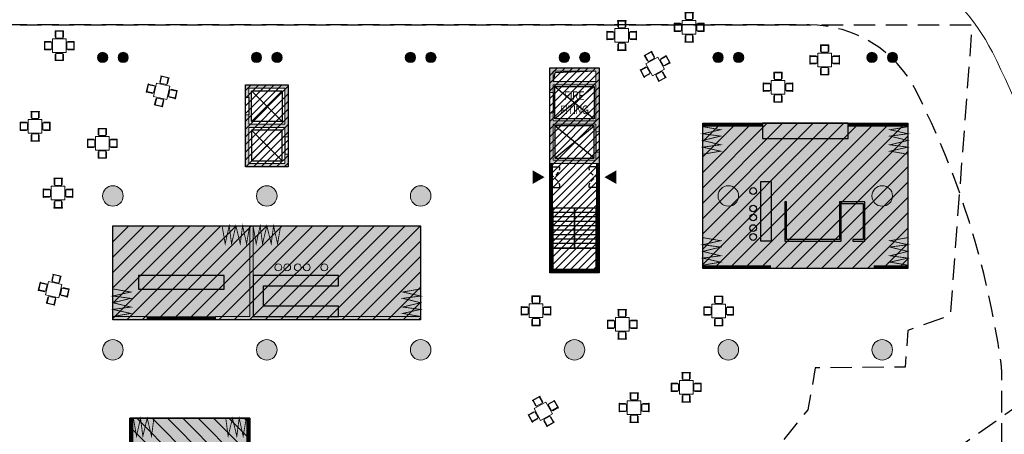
# Model space of a CAD drawing. Header units: millimetres. Extents: x -1402 to -179, y -280 to 6164.
# Tile 23 of 212: x -462 to -404, y 132 to 156. Entities that reach past the tile are written whole.
import ezdxf
from ezdxf.xclip import XClip

# ---------------------------------------------------------------- set-up
doc = ezdxf.new("R2010")
doc.units = ezdxf.units.MM
doc.header["$XCLIPFRAME"] = 0
doc.linetypes.add('AJN-Projection', pattern=[0.375, 0.25, -0.125])
doc.layers.get('0').update_dxf_attribs({"linetype": 'CONTINUOUS'})
doc.layers.get('DEFPOINTS').update_dxf_attribs({"linetype": 'CONTINUOUS'})
for name, color, linetype, lineweight in [('AJN-2-POT 120', 2, 'CONTINUOUS', 20), ('AJN-2-POT 60', 2, 'CONTINUOUS', 20), ('AJN-2-SBT-C', 2, 'CONTINUOUS', 20), ('AJN-4-PRT-C', 41, 'CONTINUOUS', 30), ('AJN-5-ASC-C', 230, 'CONTINUOUS', 30), ('AJN-7-500-A', 10, 'CONTINUOUS', 18), ('AJN-8-252-H', 252, 'CONTINUOUS', 20), ('AJN-9-CIRCULATION-CAR', 251, 'CONTINUOUS', 5)]:
    doc.layers.add(name, color=color, linetype=linetype, lineweight=lineweight)
for name, color, linetype, true_color in [('AJN-2-SBT-H', 7, 'CONTINUOUS', 0x6e6e6e), ('AJN-8-254-H-CLAIR', 7, 'CONTINUOUS', 0xededed), ('AJN-9-SRF-MARINHORIZON-CIRUCLATION 100 %', 7, 'CONTINUOUS', 0xd100d1), ('AJN-9-SRF-MARINHORIZON-RETAIL', 7, 'CONTINUOUS', 0xde2128)]:
    doc.layers.add(name, color=color, linetype=linetype, true_color=true_color)
for name, color, linetype in [('AJN-2-SBT-P', 251, 'AJN-Projection'), ('AJN-2-SBT-V', 51, 'CONTINUOUS'), ('AJN-3-MEX-V', 141, 'CONTINUOUS'), ('AJN-4-PRT-P', 42, 'AJN-Projection'), ('AJN-8-251-H', 251, 'CONTINUOUS')]:
    doc.layers.add(name, color=color, linetype=linetype)
doc.styles.get("Standard").update_dxf_attribs({"font": 'rs.shx', "bigfont": 'hztxt.shx'})

# ---------------------------------------------------------------- blocks, each defined once
blk = doc.blocks.new('A$C72D20337')
at = {"layer": 'AJN-8-254-H-CLAIR'}
h = blk.add_hatch(color=256, dxfattribs=at)
h.dxf.hatch_style = 1
h.paths.add_polyline_path([(0, 8.5), (12, 8.5), (12, 0), (0, 0)])
at = {"layer": 'AJN-9-SRF-MARINHORIZON-RETAIL'}
h = blk.add_hatch(dxfattribs=at)
h.set_pattern_fill('ANSI31', color=256, scale=0.2)
h.set_pattern_definition([(45, (430.7277, -141.2039), (-0.4490128, 0.4490128), [])])
h.paths.add_polyline_path([(0, 8.5), (0, 0), (12, 0), (12, 8.5)])
at = {"layer": 'AJN-3-MEX-V', "color": 132, "lineweight": 0, "ltscale": 1.5, "const_width": 0.05}
for points in [[(0, 8.3), (1.046, 8.12), (0, 7.886), (1.046, 7.748), (0, 7.494), (1.046, 7.24), (0, 7.103), (1.046, 6.868), (0, 6.688)], [(12, 8.3), (10.954, 8.12), (12, 7.886), (10.954, 7.748), (12, 7.494), (10.954, 7.24), (12, 7.103), (10.954, 6.868), (12, 6.688)], [(0, 0.2), (1.046, 0.38), (0, 0.614), (1.046, 0.752), (0, 1.006), (1.046, 1.26), (0, 1.397), (1.046, 1.632), (0, 1.812)], [(12, 0.2), (10.954, 0.38), (12, 0.614), (10.954, 0.752), (12, 1.006), (10.954, 1.26), (12, 1.397), (10.954, 1.632), (12, 1.812)]]:
    blk.add_lwpolyline(points, dxfattribs=at)
at = {"layer": 'AJN-3-MEX-V', "color": 132, "const_width": 0.2, "flags": 128}
for points in [[(0, 8.4), (3.5, 8.4)], [(8.5, 8.4), (12, 8.4)], [(0, 0.1), (4, 0.1)], [(10, 0.1), (12, 0.1)]]:
    blk.add_lwpolyline(points, dxfattribs=at)
at = {"layer": 'AJN-8-251-H'}
for points in [[(0, 8.5), (12, 8.5), (12, 0), (0, 0)], [(3.5, 8.5), (3.5, 7.6), (8.5, 7.6), (8.5, 8.5)], [(3.4, 5.1), (4, 5.1), (4, 1.6), (3.4, 1.6)], [(8.78, 1.6), (9.48, 1.6), (9.48, 3.9), (8, 3.9), (8, 1.7), (4.9, 1.7), (4.9, 3.9), (4.8, 3.9), (4.8, 1.6), (8.1, 1.6), (8.1, 3.8), (9.38, 3.8), (9.38, 1.7), (8.78, 1.7)]]:
    blk.add_lwpolyline(points, close=True, dxfattribs=at)
for centre in [(2.95, 4.538), (2.95, 3.516), (2.95, 2.989), (2.95, 2.369), (2.95, 1.85)]:
    blk.add_circle(centre, 0.2, dxfattribs=at)
at = {"layer": 'AJN-9-SRF-MARINHORIZON-RETAIL'}
blk.add_lwpolyline([(0, 8.5), (12, 8.5), (12, 0), (0, 0)], close=True, dxfattribs=at)
blk = doc.blocks.new('1.20diam')
at = {"layer": 'AJN-2-SBT-H'}
h = blk.add_hatch(color=256, dxfattribs=at)
h.dxf.hatch_style = 1
edge = h.paths.add_edge_path()
edge.add_arc((0, 0), 0.6, 0, 360)
at = {"layer": 'AJN-2-POT 120', "linetype": 'Continuous'}
blk.add_circle((0, 0), 0.6, dxfattribs=at)
blk = doc.blocks.new('0.60diam')
at = {"layer": 'AJN-2-SBT-H'}
h = blk.add_hatch(color=256, dxfattribs=at)
h.dxf.hatch_style = 1
edge = h.paths.add_edge_path()
edge.add_arc((0, 0), 0.3, 0, 360)
at = {"layer": 'AJN-2-POT 60', "linetype": 'Continuous'}
blk.add_circle((0, 0), 0.3, dxfattribs=at)
blk = doc.blocks.new('POT 2X0.6')
at = {"layer": 'AJN-2-POT 60'}
for p in [(-0.6, 0), (-0.6, 0), (0.6, 0), (0.6, 0)]:
    blk.add_blockref('0.60diam', p, dxfattribs=at)
blk = doc.blocks.new('A$C45B51B77')
at = {"layer": 'AJN-2-SBT-H'}
h = blk.add_hatch(color=256, dxfattribs=at)
h.dxf.hatch_style = 1
h.paths.add_polyline_path([(0, 0), (0, 0.2), (-9.8, 0.2), (-9.8, 5.5), (-10, 5.5), (-10, 0.2), (-12, 0.2), (-12, 0)])
h.paths.add_polyline_path([(-16, 0), (-16, 0.2), (-18, 0.2), (-18, 0)])
at = {"layer": 'AJN-8-254-H-CLAIR'}
h = blk.add_hatch(color=256, dxfattribs=at)
h.dxf.hatch_style = 1
h.paths.add_polyline_path([(-10, 0.2), (-10, 5.5), (-18, 5.5), (-18, 0.2), (-16, 0.2), (-16, 0.1), (-12, 0.1), (-12, 0.2)])
h.paths.add_polyline_path([(0, 0.2), (0, 5.5), (-9.8, 5.5), (-9.8, 0.2)])
at = {"layer": 'AJN-9-SRF-MARINHORIZON-RETAIL'}
h = blk.add_hatch(dxfattribs=at)
h.set_pattern_fill('ANSI31', color=256, scale=0.2)
h.set_pattern_definition([(45, (465.2277, -147.2039), (-0.4490128, 0.4490128), [])])
h.paths.add_polyline_path([(-18, 5.5), (-18, 0), (0, 0), (0, 5.5)])
at = {"layer": 'AJN-2-SBT-C', "flags": 128}
for points in [[(-12, 0.2), (-10, 0.2), (-10, 5.5), (-9.8, 5.5), (-9.8, 0.2), (0, 0.2), (0, 0), (-12, 0)], [(-16, 0), (-18, 0), (-18, 0.2), (-16, 0.2)]]:
    blk.add_lwpolyline(points, close=True, dxfattribs=at)
at = {"layer": 'AJN-3-MEX-V', "color": 132, "lineweight": 0, "ltscale": 1.5, "const_width": 0.05}
for points in [[(-10, 5.5), (-10.18, 4.454), (-10.414, 5.5), (-10.552, 4.454), (-10.806, 5.5), (-11.06, 4.454), (-11.197, 5.5), (-11.432, 4.454), (-11.612, 5.5)], [(-9.8, 5.5), (-9.62, 4.454), (-9.386, 5.5), (-9.248, 4.454), (-8.994, 5.5), (-8.74, 4.454), (-8.603, 5.5), (-8.368, 4.454), (-8.188, 5.5)], [(-18, 0.2), (-16.954, 0.38), (-18, 0.614), (-16.954, 0.752), (-18, 1.006), (-16.954, 1.26), (-18, 1.397), (-16.954, 1.632), (-18, 1.812)], [(0, 0.2), (-1.046, 0.38), (0, 0.614), (-1.046, 0.752), (0, 1.006), (-1.046, 1.26), (0, 1.397), (-1.046, 1.632), (0, 1.812)]]:
    blk.add_lwpolyline(points, dxfattribs=at)
at = {"layer": 'AJN-3-MEX-V', "color": 132, "const_width": 0.2, "flags": 128}
blk.add_lwpolyline([(-16, 0.1), (-12, 0.1)], dxfattribs=at)
at = {"layer": 'AJN-8-251-H'}
for p, q in [((-18, 5.5), (-10, 5.5)), ((-18, 0.2), (-18, 5.5)), ((-9.8, 5.5), (0, 5.5)), ((0, 5.5), (0, 0.2))]:
    blk.add_line(p, q, dxfattribs=at)
for points in [[(-16.5, 1.8), (-11.5, 1.8), (-11.5, 2.6), (-16.5, 2.6)], [(-9.8, 0.2), (-4.8, 0.2), (-4.8, 0.8), (-9.2, 0.8), (-9.2, 2), (-4.8, 2), (-4.8, 2.6), (-9.8, 2.6)]]:
    blk.add_lwpolyline(points, close=True, dxfattribs=at)
at = {"layer": 'AJN-8-252-H'}
for centre in [(-8.324, 3.074), (-7.805, 3.074), (-7.185, 3.074), (-6.658, 3.074), (-5.636, 3.074)]:
    blk.add_circle(centre, 0.2, dxfattribs=at)
at = {"layer": 'AJN-9-SRF-MARINHORIZON-RETAIL'}
blk.add_lwpolyline([(-18, 5.5), (0, 5.5), (0, 0), (-18, 0)], close=True, dxfattribs=at)
blk = doc.blocks.new('table ext 1')
at = {"lineweight": 0, "ltscale": 0.1}
for p, q in [((-6648.44, -1492.046), (-6648.44, -1492.071)), ((-6648.44, -1492.071), (-6648.44, -1492.046)), ((-6648.44, -1492.046), (-6647.94, -1492.046)), ((-6647.94, -1492.071), (-6648.44, -1492.071)), ((-6648.428, -1492.071), (-6648.428, -1492.416)), ((-6648.403, -1492.416), (-6648.403, -1492.071)), ((-6648.39, -1492.071), (-6648.39, -1492.471)), ((-6647.99, -1492.471), (-6647.99, -1492.071)), ((-6647.978, -1492.416), (-6647.978, -1492.071)), ((-6647.953, -1492.071), (-6647.953, -1492.416)), ((-6647.94, -1492.046), (-6647.94, -1492.071)), ((-6647.94, -1492.071), (-6647.94, -1492.046)), ((-6649.061, -1492.667), (-6649.036, -1492.667)), ((-6649.036, -1492.667), (-6649.061, -1492.667)), ((-6649.061, -1492.667), (-6649.061, -1493.167)), ((-6649.036, -1493.167), (-6649.036, -1492.667)), ((-6649.036, -1492.679), (-6648.691, -1492.679)), ((-6648.691, -1492.704), (-6649.036, -1492.704)), ((-6649.036, -1492.717), (-6648.636, -1492.717)), ((-6648.691, -1492.679), (-6648.691, -1492.704)), ((-6648.636, -1492.717), (-6648.636, -1493.117)), ((-6647.79, -1492.517), (-6648.59, -1492.517)), ((-6648.59, -1492.517), (-6648.59, -1493.317)), ((-6648.428, -1492.416), (-6648.403, -1492.416)), ((-6648.39, -1492.471), (-6647.99, -1492.471)), ((-6647.953, -1492.416), (-6647.978, -1492.416)), ((-6647.79, -1493.317), (-6647.79, -1492.517)), ((-6647.344, -1492.717), (-6647.744, -1492.717)), ((-6647.744, -1492.717), (-6647.744, -1493.117)), ((-6647.344, -1492.679), (-6647.69, -1492.679)), ((-6647.69, -1492.679), (-6647.69, -1492.704)), ((-6647.69, -1492.704), (-6647.344, -1492.704)), ((-6647.344, -1493.167), (-6647.344, -1492.667)), ((-6647.319, -1492.667), (-6647.344, -1492.667)), ((-6647.344, -1492.667), (-6647.319, -1492.667)), ((-6647.319, -1492.667), (-6647.319, -1493.167)), ((-6649.061, -1493.167), (-6649.036, -1493.167)), ((-6649.036, -1493.167), (-6649.061, -1493.167)), ((-6648.636, -1493.117), (-6649.036, -1493.117)), ((-6648.691, -1493.129), (-6649.036, -1493.129)), ((-6649.036, -1493.154), (-6648.691, -1493.154)), ((-6648.691, -1493.154), (-6648.691, -1493.129)), ((-6648.59, -1493.317), (-6647.79, -1493.317)), ((-6648.39, -1493.763), (-6648.39, -1493.363)), ((-6648.39, -1493.363), (-6647.99, -1493.363)), ((-6647.99, -1493.363), (-6647.99, -1493.763)), ((-6647.744, -1493.117), (-6647.344, -1493.117)), ((-6647.69, -1493.154), (-6647.69, -1493.129)), ((-6647.69, -1493.129), (-6647.344, -1493.129)), ((-6647.344, -1493.154), (-6647.69, -1493.154)), ((-6647.319, -1493.167), (-6647.344, -1493.167)), ((-6647.344, -1493.167), (-6647.319, -1493.167)), ((-6647.94, -1493.763), (-6648.44, -1493.763)), ((-6648.44, -1493.788), (-6648.44, -1493.763)), ((-6648.44, -1493.763), (-6648.44, -1493.788)), ((-6648.44, -1493.788), (-6647.94, -1493.788)), ((-6648.428, -1493.763), (-6648.428, -1493.418)), ((-6648.428, -1493.418), (-6648.403, -1493.418)), ((-6648.403, -1493.418), (-6648.403, -1493.763)), ((-6647.953, -1493.418), (-6647.978, -1493.418)), ((-6647.978, -1493.418), (-6647.978, -1493.763)), ((-6647.953, -1493.763), (-6647.953, -1493.418)), ((-6647.94, -1493.788), (-6647.94, -1493.763)), ((-6647.94, -1493.763), (-6647.94, -1493.788))]:
    blk.add_line(p, q, dxfattribs=at)
blk = doc.blocks.new('AJN-929-MASSE ROUTE')
at = {"layer": 'AJN-9-CIRCULATION-CAR', "flags": 128}
blk.add_lwpolyline([(-351.93, 190.479, -0.270072), (-334.201, 164.791), (-329.712, 106.272, -0.436819), (-341.677, 93.354), (-383.228, 93.354, -0.414214), (-395.228, 105.354), (-395.228, 134.835, 0.035319), (-395.387, 137.087, 0.081642), (-401.216, 155.658, 0.283157), (-415.502, 164.454), (-560.769, 164.454, 0.150211)], format="xyb", dxfattribs=at)
blk.add_lwpolyline([(-513.035, 101.643, 0.10214), (-449.317, 88.623, 0.048946), (-440.856, 89.274, 0.049523), (-436.263, 90.741, -0.088913), (-425.134, 93.354), (-411.228, 93.354, 0.414214), (-399.228, 105.354), (-399.228, 134.835, 0.035319), (-399.347, 136.524, 0.081642), (-404.788, 153.857, 0.283157), (-415.502, 160.454), (-519.359, 160.454, 0.504952), (-530.825, 144.912), (-519.771, 109.13, 0.219964)], format="xyb", close=True, dxfattribs=at)
at = {"layer": 'DEFPOINTS', "linetype": 'AJN-Projection', "ltscale": 5, "flags": 128}
blk.add_lwpolyline([(-511.065, 106.238, 0.102235), (-449.268, 93.623, 0.048719), (-441.814, 94.183, 0.048409), (-438.247, 95.33, -0.089843), (-425.262, 98.354), (-411.228, 98.354, 0.414214), (-404.228, 105.354), (-404.228, 134.835, 0.035319), (-404.297, 135.82, 0.081642), (-409.252, 151.606, 0.283157), (-415.502, 155.454), (-519.359, 155.454, 0.504952), (-526.047, 146.388), (-514.994, 110.606, 0.219964), (-511.065, 106.238, 0.219964)], format="xyb", dxfattribs=at)
blk = doc.blocks.new('A$C46E24FA1')
at = {"layer": 'AJN-2-SBT-V', "linetype": 'Continuous'}
for p, q in [((0, 2.34), (1.25, 2.34)), ((0, 0), (0, 2.34)), ((1.25, 2.34), (1.25, 0)), ((0, 2.08), (1.25, 2.08)), ((0, 1.82), (1.25, 1.82)), ((0, 1.56), (1.25, 1.56)), ((0, 1.3), (1.25, 1.3)), ((0, 1.04), (1.25, 1.04)), ((0, 0.78), (1.25, 0.78)), ((0, 0.52), (1.25, 0.52)), ((0, 0.26), (1.25, 0.26)), ((0, 0), (1.25, 0))]:
    blk.add_line(p, q, dxfattribs=at)
blk = doc.blocks.new('A$C7CC6224B')
at = {"layer": 'AJN-4-PRT-C', "linetype": 'Continuous'}
for p, q in [((-0.6, 0), (-0.6, -0.6)), ((0.6, 0), (0.6, -0.6))]:
    blk.add_line(p, q, dxfattribs=at)
at = {"layer": 'AJN-4-PRT-P'}
for centre, start, end in [((-0.6, 0), 270, 0), ((0.6, 0), 180, 270)]:
    blk.add_arc(centre, 0.6, start, end, dxfattribs=at)
blk = doc.blocks.new('A$C7F315F23')
at = {"layer": 'AJN-2-SBT-H'}
h = blk.add_hatch(color=256, dxfattribs=at)
h.dxf.hatch_style = 1
h.paths.add_polyline_path([(1.25, -3.1), (-1.25, -3.1), (-1.25, -2.65), (-1.45, -2.65), (-1.45, -5.6), (1.45, -5.6), (1.45, -4.95), (1.25, -4.95), (1.25, -5.4), (-1.25, -5.4), (-1.25, -3.3), (1.25, -3.3), (1.25, -3.75), (1.45, -3.75), (1.45, 0), (-1.45, 0), (-1.45, -1.45), (-1.25, -1.45), (-1.25, -1), (1.25, -1)])
h.paths.add_polyline_path([(1.25, -0.8), (-1.25, -0.8), (-1.25, -0.2), (1.25, -0.2)], flags=16)
at = {"layer": 'AJN-9-SRF-MARINHORIZON-CIRUCLATION 100 %'}
h = blk.add_hatch(dxfattribs=at)
h.set_pattern_fill('ANSI31', color=256, scale=0.1)
h.set_pattern_definition([(45, (470.6295, -3168.70743), (-0.224506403, 0.224506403), [])])
h.paths.add_polyline_path([(1.45, 0), (-1.45, 0), (-1.45, -12), (1.45, -12)])
at = {"layer": 'AJN-2-SBT-C', "flags": 128}
for points in [[(-1.45, -1.45), (-1.25, -1.45), (-1.25, -1), (1.25, -1), (1.25, -3.1), (-1.25, -3.1), (-1.25, -2.65), (-1.45, -2.65), (-1.45, -5.6), (1.45, -5.6), (1.45, -4.95), (1.25, -4.95), (1.25, -5.4), (-1.25, -5.4), (-1.25, -3.3), (1.25, -3.3), (1.25, -3.75), (1.45, -3.75), (1.45, 0), (-1.45, 0)], [(-1.25, -0.2), (1.25, -0.2), (1.25, -0.8), (-1.25, -0.8)]]:
    blk.add_lwpolyline(points, close=True, dxfattribs=at)
at = {"layer": 'AJN-2-SBT-V'}
for p, q in [((-1.25, -1.45), (-1.25, -2.65)), ((1.25, -3.75), (1.25, -4.95))]:
    blk.add_line(p, q, dxfattribs=at)
blk.add_lwpolyline([(-1.25, -10.55), (1.25, -10.55), (1.25, -11.8), (-1.25, -11.8)], close=True, dxfattribs=at)
at = {"layer": 'AJN-3-MEX-V', "color": 132, "const_width": 0.2, "flags": 128}
blk.add_lwpolyline([(-1.35, -5.6), (-1.35, -11.9), (1.35, -11.9), (1.35, -5.6)], dxfattribs=at)
at = {"layer": 'AJN-5-ASC-C'}
for p, q in [((1.15, -1.1), (-1.15, -3)), ((-1.15, -1.1), (1.15, -3)), ((1.15, -5.3), (-1.15, -3.4)), ((-1.15, -5.3), (1.15, -3.4))]:
    blk.add_line(p, q, dxfattribs=at)
at = {"layer": 'AJN-5-ASC-C', "flags": 128}
for points in [[(1.15, -1.1), (1.15, -3), (-1.15, -3), (-1.15, -1.1)], [(1.15, -5.3), (1.15, -3.4), (-1.15, -3.4), (-1.15, -5.3)]]:
    blk.add_lwpolyline(points, close=True, dxfattribs=at)
at = {"layer": 'AJN-7-500-A', "flags": 128}
for points in [[(-1.75, -6.4, 0, 0.8, 0), (-2.45, -6.4, 0, 0, 0)], [(1.75, -6.4, 0, 0.8, 0), (2.45, -6.4, 0, 0, 0)]]:
    blk.add_lwpolyline(points, format="xyseb", dxfattribs=at)
at = {"layer": 'AJN-8-251-H', "flags": 128}
blk.add_lwpolyline([(1.25, -0.2), (-1.15, -0.3), (-1.25, -0.8)], dxfattribs=at)
at = {"layer": 'AJN-9-SRF-MARINHORIZON-CIRUCLATION 100 %'}
blk.add_lwpolyline([(-1.45, 0), (1.45, 0), (1.45, -12), (-1.45, -12)], close=True, dxfattribs=at)
at = {"rotation": 90}
blk.add_blockref('A$C7CC6224B', (-1.45, -6.4), dxfattribs=at)
at = {"xscale": -1, "rotation": 270}
blk.add_blockref('A$C7CC6224B', (1.45, -6.4), dxfattribs=at)
at = {"linetype": 'Continuous', "rotation": 180}
for p in [(0, -8.21), (1.25, -8.21)]:
    blk.add_blockref('A$C46E24FA1', p, dxfattribs=at)
at = {"layer": 'AJN-7-500-A', "insert": (0, -2.05), "char_height": 0.5, "attachment_point": 5}
blk.add_mtext_dynamic_manual_height_columns('{\\fSwis721 LtCn BT|b0|i0|c0|p34;FIRE\\PFITING}', width=11.10499, gutter_width=35.694, heights=[0], dxfattribs=at)
blk = doc.blocks.new('A$C06545E1E')
at = {"layer": 'AJN-2-SBT-H'}
h = blk.add_hatch(color=256, dxfattribs=at)
h.dxf.hatch_style = 1
h.paths.add_polyline_path([(1.05, -0.2), (1.05, -2.3), (-1.05, -2.3), (-1.05, -1.75), (-1.25, -1.75), (-1.25, -4.8), (1.25, -4.8), (1.25, -4.05), (1.05, -4.05), (1.05, -4.6), (-1.05, -4.6), (-1.05, -2.5), (1.05, -2.5), (1.05, -3.05), (1.25, -3.05), (1.25, 0), (-1.25, 0), (-1.25, -0.75), (-1.05, -0.75), (-1.05, -0.2)])
at = {"layer": 'AJN-9-SRF-MARINHORIZON-CIRUCLATION 100 %'}
h = blk.add_hatch(dxfattribs=at)
h.set_pattern_fill('ANSI31', color=256, scale=0.1)
h.set_pattern_definition([(45, (489.0039, -3184.60952), (-0.224506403, 0.224506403), [])])
h.paths.add_polyline_path([(1.25, 0), (-1.25, 0), (-1.25, -4.8), (1.25, -4.8)])
at = {"layer": 'AJN-2-SBT-C'}
for p, q in [((-1.25, 0), (1.25, 0)), ((1.25, 0), (1.25, -3.05)), ((-1.25, -0.75), (-1.25, 0)), ((1.05, -0.2), (-1.05, -0.2)), ((-1.05, -0.2), (-1.05, -0.75)), ((1.05, -2.3), (1.05, -0.2)), ((-1.05, -0.75), (-1.25, -0.75)), ((-1.25, -4.8), (-1.25, -1.75)), ((-1.25, -1.75), (-1.05, -1.75)), ((-1.05, -1.75), (-1.05, -2.3)), ((-1.05, -2.3), (1.05, -2.3)), ((1.05, -2.5), (-1.05, -2.5)), ((-1.05, -2.5), (-1.05, -4.6)), ((1.05, -3.05), (1.05, -2.5)), ((1.25, -3.05), (1.05, -3.05)), ((-1.05, -4.6), (1.05, -4.6)), ((1.05, -4.6), (1.05, -4.05)), ((1.05, -4.05), (1.25, -4.05)), ((1.25, -4.05), (1.25, -4.8)), ((1.25, -4.8), (-1.25, -4.8))]:
    blk.add_line(p, q, dxfattribs=at)
at = {"layer": 'AJN-2-SBT-V'}
for p, q in [((-1.05, -0.75), (-1.05, -1.75)), ((1.05, -3.05), (1.05, -4.05))]:
    blk.add_line(p, q, dxfattribs=at)
at = {"layer": 'AJN-5-ASC-C'}
for p, q in [((-0.9, -0.35), (0.9, -2.15)), ((-0.9, -2.15), (0.9, -0.35)), ((-0.9, -4.45), (0.9, -2.65)), ((-0.9, -2.65), (0.9, -4.45))]:
    blk.add_line(p, q, dxfattribs=at)
for points in [[(-0.9, -0.35), (0.9, -0.35), (0.9, -2.15), (-0.9, -2.15)], [(-0.9, -4.45), (0.9, -4.45), (0.9, -2.65), (-0.9, -2.65)]]:
    blk.add_lwpolyline(points, close=True, dxfattribs=at)
at = {"layer": 'AJN-9-SRF-MARINHORIZON-CIRUCLATION 100 %', "flags": 128}
blk.add_lwpolyline([(-1.25, 0), (1.25, 0), (1.25, -4.8), (-1.25, -4.8)], close=True, dxfattribs=at)
blk = doc.blocks.new('A$C766323D4')
at = {"layer": 'AJN-8-254-H-CLAIR'}
h = blk.add_hatch(color=256, dxfattribs=at)
h.dxf.hatch_style = 1
h.paths.add_polyline_path([(0, 7), (10, 7), (10, 0), (0, 0)])
at = {"layer": 'AJN-9-SRF-MARINHORIZON-RETAIL'}
h = blk.add_hatch(dxfattribs=at)
h.set_pattern_fill('ANSI31', color=256, scale=0.2)
h.set_pattern_definition([(45, (-4.5, 0), (-0.449013, 0.449013), [])])
h.paths.add_polyline_path([(0, 0), (0, 7), (10, 7), (10, 0)])
at = {"layer": 'AJN-3-MEX-V', "color": 132, "const_width": 0.2, "flags": 128}
for points in [[(0, 6.9), (10, 6.9)], [(0, 0.1), (10, 0.1)]]:
    blk.add_lwpolyline(points, dxfattribs=at)
at = {"layer": 'AJN-3-MEX-V', "color": 132, "lineweight": 0, "ltscale": 1.5, "const_width": 0.05}
for points in [[(0, 6.8), (1.046, 6.62), (0, 6.386), (1.046, 6.248), (0, 5.994), (1.046, 5.74), (0, 5.603)], [(10, 6.8), (8.954, 6.62), (10, 6.386), (8.954, 6.248), (10, 5.994), (8.954, 5.74), (10, 5.603)], [(0, 0.2), (1.046, 0.38), (0, 0.614), (1.046, 0.752), (0, 1.006), (1.046, 1.26), (0, 1.397)], [(10, 0.2), (8.954, 0.38), (10, 0.614), (8.954, 0.752), (10, 1.006), (8.954, 1.26), (10, 1.397)]]:
    blk.add_lwpolyline(points, dxfattribs=at)
at = {"layer": 'AJN-8-251-H'}
for points in [[(0, 7), (10, 7), (10, 0), (0, 0)], [(2.5, 2), (7.5, 2), (7.5, 5), (2.5, 5), (2.5, 4.4), (6.9, 4.4), (6.9, 2.6), (2.5, 2.6)]]:
    blk.add_lwpolyline(points, close=True, dxfattribs=at)
at = {"layer": 'AJN-9-SRF-MARINHORIZON-RETAIL'}
blk.add_lwpolyline([(10, 0), (10, 7), (0, 7), (0, 0)], close=True, dxfattribs=at)
blk = doc.blocks.new('VILLAGE 0.00')
at = {"layer": 'AJN-2-SBT-P', "ltscale": 5}
blk.add_line((-390.786, 142.018), (-410.221, 128.293), dxfattribs=at)

msp = doc.modelspace()

# ---------------------------------------------------------------- linework, layer by layer
at = {"layer": 'AJN-2-SBT-P', "ltscale": 5, "flags": 128}
msp.add_lwpolyline([(-520.676, 126.937), (-521.228, 132.436), (-521.228, 155.454), (-405.976, 155.454), (-407.256, 138.454), (-409.736, 137.589), (-409.883, 135.44), (-415.147, 135.404), (-415.575, 132.954), (-418.362, 129.521), (-416.56, 128.318), (-415.601, 126.657), (-415.912, 124.776), (-416.612, 121.946), (-417.997, 118.802), (-422.301, 114.255), (-421.371, 113.786), (-426.271, 109.918), (-429.371, 110.001), (-433.074, 110.822, 0.0693), (-461.329, 119.148, 0.0575), (-478.522, 118.017, -0.104306), (-514.06, 117.022, 0.288306)], format="xyb", close=True, dxfattribs=at)

# ---------------------------------------------------------------- block references
ref = msp.add_blockref('AJN-929-MASSE ROUTE', (0, 0))
XClip(ref).set_block_clipping_path([(-829.7536975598, -279.5458324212), (-250.3914975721, 214.8546593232)])
ref = msp.add_blockref('VILLAGE 0.00', (0, 0))
XClip(ref).set_block_clipping_path([(-385.6608532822, 161.2708156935), (-396.4487420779, 162.0702401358), (-399.5822066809, 162.0737247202), (-404.5592230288, 161.9548026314), (-406.3471408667, 162.0701328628), (-410.2354652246, 162.2170042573), (-414.1244942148, 162.3639022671), (-417.8565137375, 162.5048696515), (-419.8186386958, 162.5789838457), (-424.2029751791, 162.6963480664), (-430.7329854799, 162.803790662), (-432.9726340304, 162.848200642), (-438.6557261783, 163.0838248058), (-446.3492318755, 163.402801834), (-450.9945320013, 163.5971387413), (-452.8935315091, 163.6217962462), (-458.6050533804, 163.6971216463), (-466.3263016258, 163.7989519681), (-475.0682232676, 163.8748528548), (-480.8446134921, 163.8976170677), (-486.7104473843, 163.9207337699), (-493.2538970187, 163.8583237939), (-503.2741676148, 163.656948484), (-508.6718693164, 163.5484719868), (-514.4674861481, 163.4319986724), (-519.3978180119, 163.3235647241), (-522.8727993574, 163.2403812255), (-528.0328505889, 163.1320024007), (-532.6230184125, 163.0551307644), (-538.4653241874, 163.1438606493), (-544.7873582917, 162.4714673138), (-548.8842307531, 162.2904464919), (-550.731783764, 162.2148483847), (-554.5838173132, 162.057231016), (-560.10623646, 161.8934090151), (-563.870560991, 161.7677397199), (-568.0312107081, 161.4266334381), (-571.8413346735, 161.1179010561), (-577.586290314, 160.6523902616), (-585.2830575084, 160.0287251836), (-589.1066534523, 159.7189011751), (-592.9460432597, 159.4077973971), (-597.6497304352, 159.0266600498), (-601.411003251, 158.5608694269), (-605.1832853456, 158.0937154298), (-608.9811448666, 157.6233939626), (-610.9189722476, 157.3834162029), (-612.7981530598, 157.1621021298), (-614.7177716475, 156.9129783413), (-616.6212367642, 156.6772559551), (-618.5250564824, 156.4414896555), (-620.4414612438, 156.2041648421), (-624.2503464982, 155.7324779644), (-624.6954922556, 155.6291279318), (-626.8973120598, 155.2102774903), (-628.7209430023, 154.8234161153), (-630.6348667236, 154.4174002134), (-632.4190100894, 154.0389156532), (-634.3427333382, 153.6308209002), (-636.2958620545, 153.2164881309), (-638.1979508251, 152.8129828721), (-639.9880201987, 152.4332411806), (-641.8962975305, 152.0284230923), (-643.7374544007, 151.6378438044), (-645.4893456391, 151.2662011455), (-647.4403967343, 150.852309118), (-649.401836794, 150.4362131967), (-651.2801234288, 150.0377572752), (-652.0511223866, 149.8636865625), (-653.30650346, 149.5244860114), (-656.1830043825, 148.715639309), (-659.4749600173, 147.7899704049), (-661.3207441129, 147.2709521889), (-665.6953747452, 146.0408446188), (-670.8552408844, 144.5899357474), (-676.414739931, 143.0266536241), (-681.743168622, 141.4903526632), (-687.1055278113, 139.8945571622), (-691.2185810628, 138.6790788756), (-694.5550328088, 137.6891821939), (-698.2454736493, 136.5942599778), (-703.1448318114, 135.0922609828), (-705.4442357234, 134.2090412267), (-710.5240815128, 132.2200926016), (-715.1363151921, 130.3014764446), (-719.4438570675, 128.5367675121), (-722.4950357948, 127.3487261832), (-724.143686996, 126.4882054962), (-726.392128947, 125.3803738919), (-732.0415379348, 123.7378919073), (-736.574164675, 121.1785250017), (-740.909718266, 119.2097836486), (-746.4276968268, 116.6504191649), (-749.8644811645, 115.221784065), (-754.3353266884, 112.7971738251), (-765.3208293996, 106.4166192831), (-773.8793028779, 101.0569524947), (-783.4769755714, 94.0098825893), (-785.9053023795, 87.3580498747), (-785.577219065, 82.9826455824), (-779.6016890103, 72.2240050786), (-774.4032194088, 64.1132946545), (-770.9598076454, 58.7450201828), (-764.1540881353, 48.2727202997), (-759.7065812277, 41.6739747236), (-756.4502605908, 36.8121454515), (-753.1055995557, 31.769981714), (-747.5052165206, 23.4622896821), (-742.4073957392, 15.3571791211), (-739.5699916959, 12.2299300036), (-737.2850765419, 9.2770084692), (-736.7488876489, 7.5995148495), (-728.1359285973, -5.2317022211), (-726.836133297, -7.094867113), (-726.1532118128, -8.5019898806), (-725.3849251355, -9.482710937), (-724.5761915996, -10.6740133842), (-724.0261309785, -11.2707597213), (-718.6429241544, -19.3505886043), (-713.6669734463, -26.8264530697), (-708.440901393, -34.6995184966), (-704.2163303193, -41.1394723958), (-608.8972892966, 9.3724680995), (-526.6476892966, 37.7212680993), (-430.2313892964, 57.6950680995), (-388.6950892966, 76.7467680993)])
for name, p in [('A$C7F315F23', (-429.228, 152.954)), ('A$C06545E1E', (-447.228, 151.954)), ('A$C72D20337', (-421.728, 141.204)), ('A$C45B51B77', (-438.228, 138.204))]:
    msp.add_blockref(name, p)
at = {"rotation": 269.9999999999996}
msp.add_blockref('A$C766323D4', (-455.228, 132.454), dxfattribs=at)
at = {"layer": 'AJN-2-POT 120', "linetype": 'Continuous', "rotation": 321.8181818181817}
for p in [(-456.228, 145.454), (-447.228, 145.454), (-438.228, 145.454), (-420.228, 145.454), (-411.228, 145.454), (-456.228, 136.454), (-447.228, 136.454), (-438.228, 136.454), (-429.228, 136.454), (-420.228, 136.454), (-411.228, 136.454)]:
    msp.add_blockref('1.20diam', p, dxfattribs=at)
at = {"layer": 'AJN-2-POT 60'}
for p in [(-456.228, 153.554), (-447.228, 153.554), (-438.228, 153.554), (-429.228, 153.554), (-420.228, 153.554), (-411.228, 153.554)]:
    msp.add_blockref('POT 2X0.6', p, dxfattribs=at)
at = {"layer": 'AJN-8-252-H'}
for p, rotation in [((-1915.44, 6803.506), 90.00000000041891), ((-1919.381, 6803.026), 90.00000000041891), ((-1952.28, 6802.428), 90.00000000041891), ((-4936.393, 5258.921), 118.8094204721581), ((-1907.511, 6801.599), 90.00000000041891), ((-1910.239, 6800.002), 90.00000000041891), ((-7267.101, 168.986), 167.1971777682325), ((-1953.695, 6797.717), 90.00000000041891), ((-1949.761, 6796.723), 90.00000000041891), ((-1952.351, 6793.809), 90.00000000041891), ((-7273.417, 157.387), 167.1971777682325), ((-1924.4, 6786.926), 90.00000000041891), ((-1913.709, 6786.915), 90.00000000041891), ((-1919.353, 6786.134), 90.00000000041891), ((-1915.611, 6782.453), 90.00000000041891), ((-4942.936, 5238.754), 118.8094204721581), ((-1918.658, 6781.267), 90.00000000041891)]:
    msp.add_blockref('table ext 1', p, dxfattribs=dict(at, rotation=rotation))

doc.saveas('drawing.dxf')
